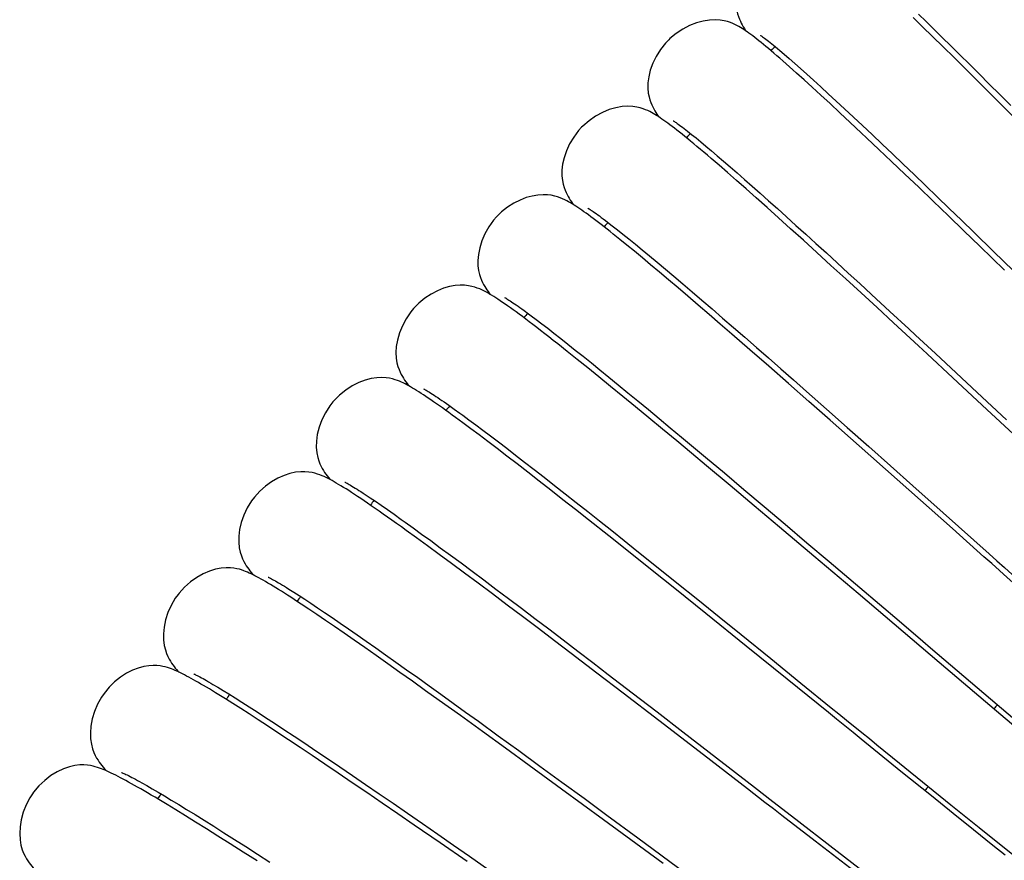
# Model space of a CAD drawing. Extents: x -559 to 3265, y -113 to 867.
# Tile 18 of 69: x 2774 to 2796, y 548 to 566. Entities that reach past the tile are written whole.
import ezdxf

# ---------------------------------------------------------------- set-up
doc = ezdxf.new("R2010")
doc.units = 0
doc.header["$LTSCALE"] = 2
doc.header["$MEASUREMENT"] = 0
doc.layers.get('0').update_dxf_attribs({"linetype": 'CONTINUOUS'})

msp = doc.modelspace()

# ---------------------------------------------------------------- linework, layer by layer
at = {"color": 7, "linetype": 'Continuous'}
for p, q in [((2794.248, 566.234), (2794.042, 566.435)), ((2794.158, 566.509), (2794.324, 566.347)), ((2794.468, 566.02), (2794.248, 566.234)), ((2794.324, 566.347), (2794.499, 566.177)), ((2794.699, 565.793), (2794.468, 566.02)), ((2794.499, 566.177), (2794.682, 565.998)), ((2794.682, 565.998), (2794.873, 565.809)), ((2794.944, 565.552), (2794.699, 565.793)), ((2794.873, 565.809), (2795.073, 565.612)), ((2791.092, 565.711), (2791.193, 565.625)), ((2791.193, 565.625), (2791.304, 565.529)), ((2795.073, 565.612), (2795.281, 565.406)), ((2791.304, 565.529), (2791.425, 565.423)), ((2791.425, 565.423), (2791.554, 565.308)), ((2795.2, 565.298), (2794.944, 565.552)), ((2795.281, 565.406), (2795.497, 565.191)), ((2791.464, 565.211), (2791.384, 565.282)), ((2791.631, 565.06), (2791.464, 565.211)), ((2791.554, 565.308), (2791.693, 565.184)), ((2791.693, 565.184), (2791.842, 565.05)), ((2795.469, 565.03), (2795.2, 565.298)), ((2795.497, 565.191), (2795.721, 564.967)), ((2791.81, 564.898), (2791.631, 565.06)), ((2791.842, 565.05), (2791.999, 564.907)), ((2795.75, 564.75), (2795.469, 565.03)), ((2795.721, 564.967), (2795.954, 564.734)), ((2792.001, 564.723), (2791.81, 564.898)), ((2791.999, 564.907), (2792.165, 564.754)), ((2792.204, 564.536), (2792.001, 564.723)), ((2792.165, 564.754), (2792.341, 564.592)), ((2796.043, 564.456), (2795.75, 564.75)), ((2795.954, 564.734), (2796.194, 564.492)), ((2792.42, 564.335), (2792.204, 564.536)), ((2792.341, 564.592), (2792.526, 564.42)), ((2792.65, 564.121), (2792.42, 564.335)), ((2792.526, 564.42), (2792.719, 564.239)), ((2796.348, 564.15), (2796.043, 564.456)), ((2792.719, 564.239), (2792.922, 564.049)), ((2792.922, 564.049), (2793.133, 563.85)), ((2789.103, 563.89), (2789.148, 563.854)), ((2789.148, 563.854), (2789.245, 563.777)), ((2793.133, 563.85), (2793.352, 563.643)), ((2789.245, 563.777), (2789.35, 563.69)), ((2789.35, 563.69), (2789.463, 563.596)), ((2793.283, 563.524), (2793.019, 563.774)), ((2793.352, 563.643), (2793.58, 563.426)), ((2789.463, 563.596), (2789.584, 563.494)), ((2789.579, 563.324), (2789.497, 563.394)), ((2789.584, 563.494), (2789.714, 563.384)), ((2793.561, 563.26), (2793.283, 563.524)), ((2793.58, 563.426), (2793.816, 563.202)), ((2789.753, 563.174), (2789.579, 563.324)), ((2789.714, 563.384), (2789.852, 563.266)), ((2789.939, 563.013), (2789.753, 563.174)), ((2789.852, 563.266), (2789.998, 563.14)), ((2793.854, 562.981), (2793.561, 563.26)), ((2793.816, 563.202), (2794.059, 562.969)), ((2790.138, 562.839), (2789.939, 563.013)), ((2789.998, 563.14), (2790.152, 563.005)), ((2790.152, 563.005), (2790.314, 562.863)), ((2794.162, 562.687), (2793.854, 562.981)), ((2794.059, 562.969), (2794.311, 562.728)), ((2790.35, 562.653), (2790.138, 562.839)), ((2790.314, 562.863), (2790.484, 562.713)), ((2790.575, 562.453), (2790.35, 562.653)), ((2790.484, 562.713), (2790.662, 562.555)), ((2790.662, 562.555), (2790.848, 562.39)), ((2794.483, 562.378), (2794.162, 562.687)), ((2794.311, 562.728), (2794.569, 562.479)), ((2790.814, 562.24), (2790.575, 562.453)), ((2790.848, 562.39), (2791.041, 562.216)), ((2794.817, 562.057), (2794.483, 562.378)), ((2794.569, 562.479), (2794.835, 562.223)), ((2791.067, 562.013), (2790.814, 562.24)), ((2791.041, 562.216), (2791.243, 562.035)), ((2794.835, 562.223), (2795.108, 561.959)), ((2787.242, 561.957), (2787.29, 561.92)), ((2787.29, 561.92), (2787.394, 561.84)), ((2791.334, 561.773), (2791.067, 562.013)), ((2791.243, 562.035), (2791.452, 561.847)), ((2795.161, 561.725), (2794.817, 562.057)), ((2795.108, 561.959), (2795.387, 561.689)), ((2787.394, 561.84), (2787.508, 561.751)), ((2787.564, 561.536), (2787.417, 561.654)), ((2787.508, 561.751), (2787.631, 561.653)), ((2787.631, 561.653), (2787.764, 561.546)), ((2791.616, 561.518), (2791.334, 561.773)), ((2791.452, 561.847), (2791.668, 561.651)), ((2791.668, 561.651), (2791.892, 561.447)), ((2795.514, 561.384), (2795.161, 561.725)), ((2795.387, 561.689), (2795.816, 561.272)), ((2787.72, 561.41), (2787.564, 561.536)), ((2787.764, 561.546), (2787.906, 561.43)), ((2791.912, 561.248), (2791.616, 561.518)), ((2791.892, 561.447), (2792.123, 561.237)), ((2787.885, 561.274), (2787.72, 561.41)), ((2788.059, 561.131), (2787.885, 561.274)), ((2787.906, 561.43), (2788.057, 561.306)), ((2788.057, 561.306), (2788.218, 561.173)), ((2792.224, 560.964), (2791.912, 561.248)), ((2792.123, 561.237), (2792.361, 561.019)), ((2796.054, 560.86), (2795.514, 561.384)), ((2795.816, 561.272), (2796.258, 560.843)), ((2788.242, 560.978), (2788.059, 561.131)), ((2788.218, 561.173), (2788.388, 561.031)), ((2788.388, 561.031), (2788.567, 560.881)), ((2792.361, 561.019), (2792.607, 560.794)), ((2788.435, 560.817), (2788.242, 560.978)), ((2788.636, 560.647), (2788.435, 560.817)), ((2788.567, 560.881), (2788.755, 560.722)), ((2792.551, 560.666), (2792.224, 560.964)), ((2792.607, 560.794), (2792.86, 560.561)), ((2788.847, 560.469), (2788.636, 560.647)), ((2788.755, 560.722), (2788.953, 560.554)), ((2792.891, 560.354), (2792.551, 560.666)), ((2789.067, 560.281), (2788.847, 560.469)), ((2788.953, 560.554), (2789.159, 560.379)), ((2789.159, 560.379), (2789.374, 560.194)), ((2792.86, 560.561), (2793.121, 560.321)), ((2793.242, 560.03), (2792.891, 560.354)), ((2789.295, 560.085), (2789.067, 560.281)), ((2789.374, 560.194), (2789.598, 560.002)), ((2793.121, 560.321), (2793.525, 559.948)), ((2785.447, 559.966), (2785.548, 559.892)), ((2789.533, 559.881), (2789.295, 560.085)), ((2789.598, 560.002), (2789.83, 559.801)), ((2793.604, 559.697), (2793.242, 560.03)), ((2785.548, 559.892), (2785.601, 559.852)), ((2785.601, 559.852), (2785.715, 559.767)), ((2785.715, 559.767), (2785.838, 559.674)), ((2789.78, 559.668), (2789.533, 559.881)), ((2789.83, 559.801), (2790.071, 559.592)), ((2785.838, 559.674), (2785.969, 559.573)), ((2785.969, 559.573), (2786.108, 559.465)), ((2790.035, 559.447), (2789.78, 559.668)), ((2790.071, 559.592), (2790.32, 559.376)), ((2786.108, 559.465), (2786.256, 559.349)), ((2786.256, 559.349), (2786.413, 559.225)), ((2790.433, 559.101), (2790.035, 559.447)), ((2790.32, 559.376), (2790.577, 559.151)), ((2794.089, 559.425), (2794.53, 559.016)), ((2786.401, 559.064), (2786.192, 559.229)), ((2786.622, 558.887), (2786.401, 559.064)), ((2786.413, 559.225), (2786.578, 559.094)), ((2786.578, 559.094), (2786.751, 558.955)), ((2790.851, 558.737), (2790.433, 559.101)), ((2790.577, 559.151), (2790.842, 558.92)), ((2786.856, 558.699), (2786.622, 558.887)), ((2786.751, 558.955), (2786.933, 558.809)), ((2790.842, 558.92), (2791.115, 558.68)), ((2794.915, 558.482), (2794.348, 559.009)), ((2794.53, 559.016), (2794.986, 558.592)), ((2787.101, 558.5), (2786.856, 558.699)), ((2786.933, 558.809), (2787.123, 558.656)), ((2787.123, 558.656), (2787.321, 558.495)), ((2791.286, 558.356), (2790.851, 558.737)), ((2791.115, 558.68), (2791.395, 558.434)), ((2787.359, 558.291), (2787.101, 558.5)), ((2787.321, 558.495), (2787.527, 558.327)), ((2791.395, 558.434), (2791.683, 558.181)), ((2795.669, 557.781), (2794.915, 558.482)), ((2794.986, 558.592), (2795.456, 558.154)), ((2787.629, 558.07), (2787.359, 558.291)), ((2787.527, 558.327), (2787.741, 558.151)), ((2791.738, 557.958), (2791.286, 558.356)), ((2791.683, 558.181), (2792.127, 557.788)), ((2787.91, 557.839), (2787.629, 558.07)), ((2787.741, 558.151), (2787.963, 557.969)), ((2787.963, 557.969), (2788.192, 557.779)), ((2792.205, 557.546), (2791.738, 557.958)), ((2795.456, 558.154), (2796.102, 557.55)), ((2783.682, 557.947), (2783.787, 557.873)), ((2783.787, 557.873), (2783.902, 557.791)), ((2788.202, 557.598), (2787.91, 557.839)), ((2788.192, 557.779), (2788.429, 557.583)), ((2792.127, 557.788), (2792.586, 557.383)), ((2796.77, 556.754), (2795.669, 557.781)), ((2784.098, 557.484), (2783.936, 557.603)), ((2784.093, 557.653), (2784.231, 557.552)), ((2784.231, 557.552), (2784.379, 557.442)), ((2788.505, 557.347), (2788.202, 557.598)), ((2788.429, 557.583), (2788.674, 557.379)), ((2792.851, 556.975), (2792.205, 557.546)), ((2784.271, 557.356), (2784.098, 557.484)), ((2784.454, 557.219), (2784.271, 557.356)), ((2784.379, 557.442), (2784.537, 557.324)), ((2784.537, 557.324), (2784.703, 557.199)), ((2788.819, 557.086), (2788.505, 557.347)), ((2788.674, 557.379), (2788.927, 557.169)), ((2792.586, 557.383), (2793.058, 556.964)), ((2784.648, 557.072), (2784.454, 557.219)), ((2784.703, 557.199), (2784.879, 557.065)), ((2789.144, 556.816), (2788.819, 557.086)), ((2788.927, 557.169), (2789.187, 556.952)), ((2784.853, 556.916), (2784.648, 557.072)), ((2785.068, 556.751), (2784.853, 556.916)), ((2784.879, 557.065), (2785.064, 556.924)), ((2785.064, 556.924), (2785.257, 556.775)), ((2789.187, 556.952), (2789.454, 556.728)), ((2793.69, 556.231), (2792.851, 556.975)), ((2793.058, 556.964), (2793.541, 556.535)), ((2785.295, 556.577), (2785.068, 556.751)), ((2785.257, 556.775), (2785.46, 556.619)), ((2789.478, 556.537), (2789.144, 556.816)), ((2789.454, 556.728), (2789.87, 556.38)), ((2785.532, 556.394), (2785.295, 556.577)), ((2785.46, 556.619), (2785.671, 556.455)), ((2785.671, 556.455), (2785.891, 556.284)), ((2789.995, 556.103), (2789.478, 556.537)), ((2793.541, 556.535), (2794.035, 556.095)), ((2785.779, 556.201), (2785.532, 556.394)), ((2785.891, 556.284), (2786.119, 556.105)), ((2789.87, 556.38), (2790.302, 556.016)), ((2794.905, 555.151), (2793.69, 556.231)), ((2786.037, 556), (2785.779, 556.201)), ((2786.305, 555.789), (2786.037, 556)), ((2786.119, 556.105), (2786.356, 555.919)), ((2790.532, 555.652), (2789.995, 556.103)), ((2790.302, 556.016), (2790.751, 555.638)), ((2794.035, 556.095), (2794.704, 555.499)), ((2781.941, 555.903), (2782.047, 555.832)), ((2782.047, 555.832), (2782.164, 555.753)), ((2786.583, 555.57), (2786.305, 555.789)), ((2786.356, 555.919), (2786.601, 555.726)), ((2782.164, 555.753), (2782.291, 555.666)), ((2782.291, 555.666), (2782.428, 555.571)), ((2782.428, 555.571), (2782.577, 555.467)), ((2786.871, 555.343), (2786.583, 555.57)), ((2786.601, 555.726), (2786.854, 555.526)), ((2791.086, 555.185), (2790.532, 555.652)), ((2790.751, 555.638), (2791.215, 555.245)), ((2786.854, 555.526), (2787.114, 555.319)), ((2782.82, 555.294), (2782.997, 555.167)), ((2782.997, 555.167), (2783.185, 555.03)), ((2787.32, 554.987), (2786.871, 555.343)), ((2787.114, 555.319), (2787.382, 555.106)), ((2791.846, 554.542), (2791.086, 555.185)), ((2791.215, 555.245), (2791.694, 554.839)), ((2783.074, 554.945), (2782.846, 555.11)), ((2783.317, 554.768), (2783.074, 554.945)), ((2783.185, 555.03), (2783.386, 554.884)), ((2787.787, 554.615), (2787.32, 554.987)), ((2787.382, 555.106), (2787.657, 554.887)), ((2783.575, 554.579), (2783.317, 554.768)), ((2783.386, 554.884), (2783.598, 554.729)), ((2783.598, 554.729), (2783.821, 554.564)), ((2787.657, 554.887), (2787.94, 554.662)), ((2791.694, 554.839), (2792.187, 554.421)), ((2783.848, 554.379), (2783.575, 554.579)), ((2783.821, 554.564), (2784.056, 554.391)), ((2788.273, 554.227), (2787.787, 554.615)), ((2787.94, 554.662), (2788.375, 554.313)), ((2792.823, 553.714), (2791.846, 554.542)), ((2784.134, 554.166), (2783.848, 554.379)), ((2784.056, 554.391), (2784.302, 554.208)), ((2788.375, 554.313), (2788.824, 553.952)), ((2792.187, 554.421), (2792.864, 553.846)), ((2784.435, 553.942), (2784.134, 554.166)), ((2784.302, 554.208), (2784.559, 554.016)), ((2788.774, 553.826), (2788.273, 554.227)), ((2784.749, 553.707), (2784.435, 553.942)), ((2784.559, 554.016), (2784.826, 553.815)), ((2789.463, 553.272), (2788.774, 553.826)), ((2788.824, 553.952), (2789.286, 553.581)), ((2792.864, 553.846), (2793.729, 553.11)), ((2780.252, 553.816), (2780.36, 553.748)), ((2780.36, 553.748), (2780.477, 553.673)), ((2780.477, 553.673), (2780.604, 553.59)), ((2785.075, 553.462), (2784.749, 553.707)), ((2784.826, 553.815), (2785.103, 553.607)), ((2785.103, 553.607), (2785.39, 553.39)), ((2780.693, 553.372), (2780.525, 553.483)), ((2780.604, 553.59), (2780.741, 553.5)), ((2780.741, 553.5), (2780.888, 553.402)), ((2780.888, 553.402), (2781.043, 553.297)), ((2785.414, 553.206), (2785.075, 553.462)), ((2785.39, 553.39), (2785.687, 553.166)), ((2789.286, 553.581), (2789.758, 553.199)), ((2780.871, 553.252), (2780.693, 553.372)), ((2781.06, 553.124), (2780.871, 553.252)), ((2781.043, 553.297), (2781.209, 553.185)), ((2781.209, 553.185), (2781.383, 553.065)), ((2785.763, 552.942), (2785.414, 553.206)), ((2790.35, 552.557), (2789.463, 553.272)), ((2789.758, 553.199), (2790.241, 552.809)), ((2781.261, 552.986), (2781.06, 553.124)), ((2781.474, 552.84), (2781.261, 552.986)), ((2781.383, 553.065), (2781.567, 552.939)), ((2785.687, 553.166), (2785.992, 552.934)), ((2781.697, 552.685), (2781.474, 552.84)), ((2781.567, 552.939), (2781.759, 552.805)), ((2781.759, 552.805), (2781.961, 552.664)), ((2786.122, 552.67), (2785.763, 552.942)), ((2785.992, 552.934), (2786.307, 552.694)), ((2790.241, 552.809), (2790.896, 552.279)), ((2781.932, 552.521), (2781.697, 552.685)), ((2782.178, 552.348), (2781.932, 552.521)), ((2781.961, 552.664), (2782.171, 552.517)), ((2786.49, 552.39), (2786.122, 552.67)), ((2786.307, 552.694), (2786.631, 552.447)), ((2791.256, 551.824), (2790.35, 552.557)), ((2782.171, 552.517), (2782.39, 552.362)), ((2782.436, 552.166), (2782.178, 552.348)), ((2782.39, 552.362), (2782.618, 552.201)), ((2787.055, 551.958), (2786.49, 552.39)), ((2786.631, 552.447), (2786.965, 552.192)), ((2782.704, 551.976), (2782.436, 552.166)), ((2782.618, 552.201), (2782.854, 552.034)), ((2786.965, 552.192), (2787.307, 551.93)), ((2790.896, 552.279), (2791.561, 551.74)), ((2782.983, 551.778), (2782.704, 551.976)), ((2782.854, 552.034), (2783.098, 551.859)), ((2787.635, 551.515), (2787.055, 551.958)), ((2787.307, 551.93), (2787.836, 551.523)), ((2778.577, 551.711), (2778.684, 551.648)), ((2778.684, 551.648), (2778.801, 551.577)), ((2783.273, 551.571), (2782.983, 551.778)), ((2783.098, 551.859), (2783.351, 551.679)), ((2783.351, 551.679), (2783.612, 551.492)), ((2778.854, 551.389), (2778.703, 551.482)), ((2778.801, 551.577), (2778.929, 551.498)), ((2778.929, 551.498), (2779.067, 551.412)), ((2783.573, 551.356), (2783.273, 551.571)), ((2783.612, 551.492), (2783.88, 551.298)), ((2788.42, 550.912), (2787.635, 551.515)), ((2787.836, 551.523), (2788.385, 551.101)), ((2795.977, 551.037), (2795.398, 551.528)), ((2795.451, 551.644), (2796.43, 550.812)), ((2779.016, 551.287), (2778.854, 551.389)), ((2779.189, 551.177), (2779.016, 551.287)), ((2779.067, 551.412), (2779.217, 551.317)), ((2779.217, 551.317), (2779.379, 551.214)), ((2779.379, 551.214), (2779.552, 551.102)), ((2784.041, 551.02), (2783.573, 551.356)), ((2783.88, 551.298), (2784.156, 551.099)), ((2779.374, 551.058), (2779.189, 551.177)), ((2779.572, 550.929), (2779.374, 551.058)), ((2779.552, 551.102), (2779.737, 550.982)), ((2784.528, 550.667), (2784.041, 551.02)), ((2784.156, 551.099), (2784.439, 550.894)), ((2788.385, 551.101), (2788.951, 550.665)), ((2796.542, 550.559), (2795.977, 551.037)), ((2779.784, 550.791), (2779.572, 550.929)), ((2779.737, 550.982), (2779.935, 550.852)), ((2780.009, 550.643), (2779.784, 550.791)), ((2779.935, 550.852), (2780.145, 550.713)), ((2784.439, 550.894), (2784.877, 550.577)), ((2789.408, 550.152), (2788.42, 550.912)), ((2780.248, 550.485), (2780.009, 550.643)), ((2780.145, 550.713), (2780.368, 550.566)), ((2780.368, 550.566), (2780.602, 550.409)), ((2785.034, 550.301), (2784.528, 550.667)), ((2784.877, 550.577), (2785.33, 550.247)), ((2788.951, 550.665), (2789.534, 550.215)), ((2780.501, 550.316), (2780.248, 550.485)), ((2780.602, 550.409), (2780.849, 550.244)), ((2780.768, 550.137), (2780.501, 550.316)), ((2781.049, 549.948), (2780.768, 550.137)), ((2780.849, 550.244), (2781.106, 550.07)), ((2785.557, 549.921), (2785.034, 550.301)), ((2785.33, 550.247), (2785.798, 549.906)), ((2790.384, 549.4), (2789.408, 550.152)), ((2789.534, 550.215), (2790.535, 549.441)), ((2781.343, 549.749), (2781.049, 549.948)), ((2781.106, 550.07), (2781.375, 549.888)), ((2786.274, 549.397), (2785.557, 549.921)), ((2793.738, 549.973), (2794.874, 549.052)), ((2781.652, 549.539), (2781.343, 549.749)), ((2781.375, 549.888), (2781.655, 549.698)), ((2781.655, 549.698), (2781.945, 549.501)), ((2785.798, 549.906), (2786.278, 549.554)), ((2794.442, 549.247), (2793.77, 549.789)), ((2777.008, 549.535), (2777.117, 549.474)), ((2777.117, 549.474), (2777.235, 549.405)), ((2781.974, 549.32), (2781.652, 549.539)), ((2781.945, 549.501), (2782.245, 549.295)), ((2786.278, 549.554), (2786.771, 549.194)), ((2777.235, 549.405), (2777.365, 549.33)), ((2777.365, 549.33), (2777.505, 549.246)), ((2782.31, 549.09), (2781.974, 549.32)), ((2782.245, 549.295), (2782.554, 549.083)), ((2787.198, 548.722), (2786.274, 549.397)), ((2777.383, 549.165), (2777.297, 549.216)), ((2777.565, 549.055), (2777.383, 549.165)), ((2777.505, 549.246), (2777.657, 549.155)), ((2777.76, 548.937), (2777.565, 549.055)), ((2777.657, 549.155), (2777.82, 549.056)), ((2777.82, 549.056), (2777.995, 548.949)), ((2782.66, 548.85), (2782.31, 549.09)), ((2782.554, 549.083), (2782.873, 548.863)), ((2786.771, 549.194), (2787.274, 548.824)), ((2794.92, 548.86), (2794.442, 549.247)), ((2794.874, 549.052), (2795.497, 548.549)), ((2777.969, 548.808), (2777.76, 548.937)), ((2777.995, 548.949), (2778.182, 548.834)), ((2778.182, 548.834), (2778.382, 548.71)), ((2783.023, 548.601), (2782.66, 548.85)), ((2782.873, 548.863), (2783.202, 548.636)), ((2787.274, 548.824), (2787.958, 548.321)), ((2795.374, 548.495), (2794.92, 548.86)), ((2778.193, 548.669), (2777.969, 548.808)), ((2778.432, 548.52), (2778.193, 548.669)), ((2778.382, 548.71), (2778.594, 548.577)), ((2783.202, 548.636), (2783.54, 548.403)), ((2788.518, 547.753), (2787.198, 548.722)), ((2791.353, 548.808), (2792.365, 548.025)), ((2778.687, 548.359), (2778.432, 548.52)), ((2778.594, 548.577), (2778.818, 548.435)), ((2778.818, 548.435), (2779.055, 548.285)), ((2783.592, 548.208), (2783.023, 548.601)), ((2783.54, 548.403), (2783.888, 548.162)), ((2795.801, 548.152), (2795.374, 548.495)), ((2795.497, 548.549), (2795.947, 548.187)), ((2778.958, 548.188), (2778.687, 548.359)), ((2779.246, 548.005), (2778.958, 548.188)), ((2779.055, 548.285), (2779.303, 548.127)), ((2784.189, 547.795), (2783.592, 548.208)), ((2787.958, 548.321), (2789.006, 547.55)), ((2792.739, 547.583), (2791.874, 548.25)), ((2795.947, 548.187), (2796.38, 547.84)), ((2779.55, 547.81), (2779.246, 548.005)), ((2779.303, 548.127), (2779.563, 547.96)), ((2779.563, 547.96), (2779.834, 547.786)), ((2783.888, 548.162), (2784.245, 547.914)), ((2792.365, 548.025), (2793.331, 547.28)), ((2796.07, 547.937), (2795.801, 548.152)), ((2784.245, 547.914), (2784.797, 547.529))]:
    msp.add_line(p, q, dxfattribs=at)
for points in [[(2790.13, 566.894), (2790.125, 566.773), (2790.133, 566.669), (2790.147, 566.585), (2790.164, 566.516), (2790.184, 566.456), (2790.204, 566.403), (2790.225, 566.357), (2790.245, 566.314), (2790.267, 566.272), (2790.289, 566.232), (2790.313, 566.192), (2790.337, 566.152), (2790.344, 566.141)], [(2790.003, 566.327), (2789.94, 566.348), (2789.866, 566.366), (2789.777, 566.381), (2789.667, 566.388), (2789.539, 566.382), (2789.4, 566.359), (2789.255, 566.32), (2789.103, 566.261), (2788.952, 566.183), (2788.807, 566.087), (2788.669, 565.972), (2788.641, 565.946)], [(2790.147, 566.262), (2790.104, 566.284), (2790.058, 566.305), (2790.003, 566.327)], [(2790.262, 566.195), (2790.225, 566.218), (2790.188, 566.24), (2790.147, 566.262)], [(2791.384, 565.282), (2791.308, 565.35), (2791.234, 565.415), (2791.162, 565.478), (2791.094, 565.537), (2791.028, 565.594), (2790.964, 565.649), (2790.903, 565.701), (2790.844, 565.75), (2790.788, 565.797), (2790.734, 565.842), (2790.683, 565.884), (2790.633, 565.924), (2790.585, 565.962), (2790.54, 565.997), (2790.496, 566.031), (2790.454, 566.062), (2790.413, 566.092), (2790.374, 566.12), (2790.336, 566.146), (2790.299, 566.171), (2790.262, 566.195)], [(2790.666, 566.044), (2790.667, 566.043), (2790.672, 566.04), (2790.683, 566.033), (2790.697, 566.024), (2790.714, 566.012), (2790.734, 565.997), (2790.758, 565.98), (2790.785, 565.96)], [(2788.641, 565.946), (2788.57, 565.871), (2788.457, 565.728), (2788.364, 565.579), (2788.289, 565.426), (2788.235, 565.273), (2788.2, 565.128), (2788.183, 564.995)], [(2790.785, 565.96), (2790.814, 565.937), (2790.846, 565.912), (2790.881, 565.885), (2790.918, 565.855), (2790.958, 565.823), (2791, 565.788)], [(2791, 565.788), (2791.045, 565.751), (2791.092, 565.711)], [(2788.183, 564.995), (2788.181, 564.874), (2788.191, 564.77), (2788.207, 564.687), (2788.226, 564.618), (2788.247, 564.558), (2788.269, 564.506), (2788.29, 564.461), (2788.312, 564.418), (2788.335, 564.377), (2788.357, 564.339), (2788.381, 564.3), (2788.406, 564.26), (2788.415, 564.247)], [(2788.014, 564.442), (2787.941, 564.46), (2787.852, 564.473), (2787.742, 564.478), (2787.614, 564.47), (2787.476, 564.446), (2787.33, 564.403), (2787.178, 564.341), (2787.027, 564.259), (2786.882, 564.159), (2786.746, 564.04), (2786.717, 564.012)], [(2788.222, 564.36), (2788.179, 564.381), (2788.132, 564.402), (2788.077, 564.422), (2788.014, 564.442)], [(2788.338, 564.296), (2788.3, 564.318), (2788.262, 564.339), (2788.222, 564.36)], [(2789.497, 563.394), (2789.417, 563.462), (2789.34, 563.526), (2789.266, 563.588), (2789.195, 563.648), (2789.126, 563.704), (2789.061, 563.758), (2788.997, 563.81), (2788.937, 563.858), (2788.878, 563.905), (2788.823, 563.949), (2788.769, 563.991), (2788.718, 564.03), (2788.669, 564.067), (2788.622, 564.102), (2788.577, 564.135), (2788.534, 564.166), (2788.492, 564.195), (2788.452, 564.223), (2788.413, 564.248), (2788.375, 564.273), (2788.338, 564.296)], [(2788.739, 564.158), (2788.739, 564.157), (2788.744, 564.155), (2788.754, 564.149), (2788.767, 564.14), (2788.783, 564.129), (2788.803, 564.116), (2788.826, 564.1), (2788.852, 564.082), (2788.881, 564.061)], [(2788.881, 564.061), (2788.912, 564.038), (2788.946, 564.013), (2788.982, 563.985), (2789.02, 563.956), (2789.06, 563.924), (2789.103, 563.89)], [(2793.019, 563.774), (2792.893, 563.893), (2792.65, 564.121)], [(2786.717, 564.012), (2786.652, 563.941), (2786.543, 563.798), (2786.454, 563.649), (2786.382, 563.495), (2786.33, 563.342), (2786.297, 563.197), (2786.282, 563.064)], [(2786.282, 563.064), (2786.282, 562.942), (2786.293, 562.838), (2786.31, 562.754), (2786.331, 562.685), (2786.353, 562.624), (2786.375, 562.572), (2786.397, 562.527), (2786.42, 562.484), (2786.443, 562.444), (2786.467, 562.405), (2786.492, 562.367), (2786.518, 562.328), (2786.532, 562.308)], [(2786.123, 562.495), (2786.049, 562.511), (2785.964, 562.521), (2785.866, 562.524), (2785.754, 562.517), (2785.629, 562.495), (2785.497, 562.459), (2785.36, 562.406), (2785.22, 562.335), (2785.083, 562.248), (2784.952, 562.144), (2784.839, 562.034)], [(2786.345, 562.413), (2786.298, 562.434), (2786.246, 562.456), (2786.188, 562.476), (2786.123, 562.495)], [(2786.471, 562.345), (2786.43, 562.368), (2786.388, 562.391), (2786.345, 562.413)], [(2787.417, 561.654), (2787.347, 561.71), (2787.279, 561.763), (2787.214, 561.815), (2787.151, 561.864), (2787.09, 561.911), (2787.031, 561.956), (2786.974, 561.998), (2786.92, 562.039), (2786.868, 562.077), (2786.818, 562.114), (2786.769, 562.149), (2786.723, 562.181), (2786.678, 562.212), (2786.634, 562.242), (2786.592, 562.27), (2786.551, 562.296), (2786.511, 562.321), (2786.471, 562.345)], [(2786.857, 562.227), (2786.858, 562.226), (2786.863, 562.223), (2786.873, 562.217), (2786.887, 562.209), (2786.904, 562.198), (2786.925, 562.185), (2786.949, 562.169), (2786.976, 562.15), (2787.006, 562.13)], [(2787.006, 562.13), (2787.039, 562.107), (2787.074, 562.081), (2787.112, 562.054), (2787.153, 562.024), (2787.196, 561.991), (2787.242, 561.957)], [(2784.839, 562.034), (2784.775, 561.96), (2784.669, 561.814), (2784.583, 561.662), (2784.515, 561.507), (2784.467, 561.352), (2784.438, 561.207), (2784.426, 561.073), (2784.429, 560.951), (2784.443, 560.848), (2784.462, 560.765), (2784.484, 560.697), (2784.508, 560.637), (2784.531, 560.586), (2784.554, 560.541), (2784.578, 560.5), (2784.602, 560.46), (2784.626, 560.422), (2784.652, 560.385), (2784.678, 560.347), (2784.693, 560.326)], [(2785.562, 559.717), (2785.485, 559.775), (2785.411, 559.831), (2785.34, 559.884), (2785.271, 559.934), (2785.206, 559.981), (2785.144, 560.026), (2785.084, 560.069), (2785.027, 560.109), (2784.972, 560.147), (2784.92, 560.182), (2784.87, 560.215), (2784.822, 560.247), (2784.776, 560.276), (2784.731, 560.304), (2784.687, 560.33), (2784.645, 560.354), (2784.602, 560.378), (2784.559, 560.4), (2784.514, 560.422), (2784.467, 560.443), (2784.414, 560.463), (2784.357, 560.483), (2784.292, 560.5), (2784.218, 560.515), (2784.134, 560.525), (2784.038, 560.527), (2783.926, 560.518), (2783.801, 560.495), (2783.669, 560.457), (2783.532, 560.401), (2783.392, 560.328), (2783.256, 560.238), (2783.125, 560.131), (2783.009, 560.012)], [(2785.02, 560.252), (2785.021, 560.252), (2785.026, 560.249), (2785.036, 560.244), (2785.05, 560.236), (2785.067, 560.225), (2785.088, 560.212), (2785.112, 560.197), (2785.139, 560.18), (2785.169, 560.16), (2785.202, 560.139), (2785.237, 560.115), (2785.274, 560.089), (2785.314, 560.061), (2785.356, 560.031), (2785.401, 560), (2785.447, 559.966)], [(2783.008, 560.012), (2782.944, 559.934), (2782.841, 559.784), (2782.759, 559.63), (2782.695, 559.472), (2782.651, 559.315), (2782.626, 559.169), (2782.618, 559.036)], [(2793.525, 559.948), (2793.945, 559.559), (2794.089, 559.425)], [(2785.726, 559.592), (2785.643, 559.656), (2785.562, 559.717)], [(2794.348, 559.009), (2794.16, 559.183), (2793.604, 559.697)], [(2786.192, 559.229), (2786.093, 559.307), (2785.996, 559.383), (2785.903, 559.455), (2785.813, 559.525), (2785.726, 559.592)], [(2782.618, 559.036), (2782.625, 558.915), (2782.641, 558.812), (2782.663, 558.73), (2782.686, 558.663), (2782.711, 558.605), (2782.736, 558.554), (2782.76, 558.51), (2782.785, 558.469), (2782.81, 558.43), (2782.835, 558.392), (2782.862, 558.355), (2782.89, 558.317), (2782.902, 558.301)], [(2782.543, 558.455), (2782.477, 558.47), (2782.4, 558.482), (2782.309, 558.488), (2782.198, 558.483), (2782.071, 558.465), (2781.936, 558.429), (2781.796, 558.375), (2781.651, 558.302), (2781.508, 558.21), (2781.373, 558.1), (2781.247, 557.973), (2781.225, 557.948)], [(2782.696, 558.403), (2782.65, 558.421), (2782.601, 558.438), (2782.543, 558.455)], [(2782.82, 558.346), (2782.78, 558.366), (2782.739, 558.385), (2782.696, 558.403)], [(2783.936, 557.603), (2783.859, 557.659), (2783.785, 557.713), (2783.713, 557.765), (2783.643, 557.814), (2783.576, 557.862), (2783.512, 557.907), (2783.45, 557.95), (2783.39, 557.991), (2783.332, 558.031), (2783.277, 558.068), (2783.224, 558.103), (2783.172, 558.137), (2783.123, 558.168), (2783.075, 558.199), (2783.029, 558.227), (2782.985, 558.253), (2782.942, 558.279), (2782.901, 558.302), (2782.86, 558.324), (2782.82, 558.346)], [(2783.23, 558.236), (2783.231, 558.235), (2783.237, 558.232), (2783.249, 558.226), (2783.264, 558.218), (2783.282, 558.207), (2783.305, 558.194), (2783.33, 558.179), (2783.358, 558.162)], [(2783.358, 558.162), (2783.39, 558.142), (2783.424, 558.12), (2783.461, 558.096), (2783.5, 558.07), (2783.542, 558.042), (2783.586, 558.012)], [(2783.586, 558.012), (2783.633, 557.981), (2783.682, 557.947)], [(2781.225, 557.948), (2781.159, 557.864), (2781.06, 557.71), (2780.98, 557.55), (2780.921, 557.388), (2780.881, 557.228), (2780.861, 557.079), (2780.859, 556.945)], [(2783.902, 557.791), (2784.027, 557.701), (2784.093, 557.653)], [(2780.859, 556.945), (2780.869, 556.825), (2780.89, 556.724), (2780.914, 556.645), (2780.939, 556.581), (2780.965, 556.525), (2780.992, 556.475), (2781.017, 556.432), (2781.043, 556.392), (2781.07, 556.353), (2781.097, 556.315), (2781.125, 556.278), (2781.155, 556.239), (2781.159, 556.235)], [(2780.765, 556.388), (2780.692, 556.4), (2780.609, 556.407), (2780.514, 556.406), (2780.403, 556.394), (2780.278, 556.367), (2780.147, 556.324), (2780.012, 556.264), (2779.873, 556.185), (2779.739, 556.089), (2779.611, 555.976), (2779.491, 555.843)], [(2780.985, 556.319), (2780.936, 556.338), (2780.885, 556.356), (2780.829, 556.373), (2780.765, 556.388)], [(2781.074, 556.278), (2781.03, 556.299), (2780.985, 556.319)], [(2782.246, 555.536), (2782.159, 555.597), (2782.074, 555.655), (2781.993, 555.71), (2781.916, 555.763), (2781.842, 555.813), (2781.77, 555.86), (2781.702, 555.905), (2781.637, 555.948), (2781.575, 555.988), (2781.515, 556.026), (2781.458, 556.061), (2781.403, 556.095), (2781.351, 556.126), (2781.301, 556.156), (2781.253, 556.183), (2781.207, 556.209), (2781.162, 556.234), (2781.118, 556.256), (2781.074, 556.278)], [(2781.488, 556.177), (2781.489, 556.177), (2781.495, 556.174), (2781.506, 556.168), (2781.521, 556.161), (2781.54, 556.151), (2781.562, 556.139), (2781.587, 556.124), (2781.616, 556.108)], [(2781.616, 556.108), (2781.647, 556.089), (2781.682, 556.068), (2781.718, 556.046), (2781.758, 556.021), (2781.8, 555.994), (2781.844, 555.966)], [(2779.491, 555.842), (2779.429, 555.761), (2779.334, 555.607), (2779.259, 555.449), (2779.203, 555.288), (2779.166, 555.13), (2779.148, 554.983), (2779.147, 554.849), (2779.159, 554.728), (2779.18, 554.627), (2779.205, 554.546), (2779.232, 554.48), (2779.259, 554.423), (2779.287, 554.373), (2779.313, 554.331), (2779.34, 554.291), (2779.367, 554.252), (2779.394, 554.216), (2779.422, 554.18), (2779.452, 554.143), (2779.465, 554.129)], [(2781.844, 555.966), (2781.891, 555.935), (2781.941, 555.903)], [(2782.846, 555.11), (2782.737, 555.189), (2782.632, 555.264), (2782.53, 555.336), (2782.432, 555.406), (2782.337, 555.472), (2782.246, 555.536)], [(2782.577, 555.467), (2782.736, 555.354), (2782.82, 555.294)], [(2794.704, 555.499), (2795.72, 554.592), (2795.889, 554.441), (2796.058, 554.29), (2796.227, 554.14), (2796.728, 553.692)], [(2796.626, 553.619), (2796.119, 554.07), (2795.948, 554.223), (2795.776, 554.376), (2795.602, 554.53), (2794.905, 555.151)], [(2779.103, 554.265), (2779.037, 554.277), (2778.961, 554.285), (2778.87, 554.287), (2778.761, 554.278), (2778.635, 554.254), (2778.501, 554.213), (2778.363, 554.154), (2778.22, 554.074), (2778.082, 553.976), (2777.951, 553.86), (2777.83, 553.727), (2777.806, 553.697)], [(2779.255, 554.22), (2779.209, 554.236), (2779.16, 554.251), (2779.103, 554.265)], [(2779.38, 554.169), (2779.34, 554.187), (2779.299, 554.204), (2779.255, 554.22)], [(2780.525, 553.483), (2780.446, 553.535), (2780.369, 553.586), (2780.295, 553.634), (2780.223, 553.68), (2780.155, 553.724), (2780.088, 553.766), (2780.024, 553.806), (2779.963, 553.844), (2779.903, 553.881), (2779.846, 553.915), (2779.791, 553.948), (2779.739, 553.979), (2779.688, 554.008), (2779.639, 554.036), (2779.593, 554.062), (2779.548, 554.086), (2779.504, 554.109), (2779.462, 554.13), (2779.421, 554.15), (2779.38, 554.169)], [(2779.795, 554.078), (2779.796, 554.078), (2779.802, 554.075), (2779.813, 554.07), (2779.828, 554.063), (2779.847, 554.054), (2779.869, 554.042), (2779.895, 554.028), (2779.923, 554.012)], [(2779.923, 554.012), (2779.955, 553.994), (2779.99, 553.975), (2780.027, 553.953), (2780.067, 553.929), (2780.11, 553.904)], [(2780.11, 553.904), (2780.155, 553.876), (2780.202, 553.847), (2780.252, 553.816)], [(2777.806, 553.697), (2777.745, 553.612), (2777.654, 553.455), (2777.583, 553.295), (2777.531, 553.133), (2777.498, 552.974), (2777.484, 552.826), (2777.486, 552.692), (2777.501, 552.571), (2777.525, 552.47), (2777.553, 552.39), (2777.581, 552.325), (2777.61, 552.269), (2777.638, 552.221), (2777.664, 552.18), (2777.691, 552.142), (2777.718, 552.106), (2777.745, 552.071), (2777.773, 552.037), (2777.802, 552.003), (2777.82, 551.983)], [(2794.015, 552.703), (2793.816, 552.872), (2793.617, 553.041), (2792.823, 553.714)], [(2793.729, 553.11), (2794.251, 552.666), (2794.424, 552.518), (2795.451, 551.644)], [(2795.398, 551.528), (2794.611, 552.196), (2794.413, 552.365), (2794.015, 552.703)], [(2778.703, 551.482), (2778.632, 551.526), (2778.563, 551.568), (2778.497, 551.608), (2778.433, 551.647), (2778.371, 551.683), (2778.312, 551.718), (2778.254, 551.751), (2778.199, 551.783), (2778.146, 551.813), (2778.094, 551.842), (2778.044, 551.869), (2777.996, 551.895), (2777.949, 551.919), (2777.905, 551.942), (2777.861, 551.963), (2777.819, 551.984), (2777.779, 552.002), (2777.739, 552.02), (2777.698, 552.037), (2777.658, 552.052), (2777.617, 552.067), (2777.572, 552.081), (2777.524, 552.095), (2777.471, 552.107), (2777.41, 552.118), (2777.339, 552.126), (2777.257, 552.128), (2777.162, 552.123), (2777.051, 552.105), (2776.927, 552.071), (2776.798, 552.021), (2776.666, 551.954), (2776.533, 551.869), (2776.404, 551.767), (2776.283, 551.648), (2776.172, 551.512)], [(2778.153, 551.94), (2778.154, 551.94), (2778.161, 551.937), (2778.173, 551.932), (2778.188, 551.924), (2778.208, 551.915), (2778.231, 551.904), (2778.258, 551.89), (2778.288, 551.874), (2778.321, 551.857), (2778.357, 551.837), (2778.396, 551.816), (2778.437, 551.792), (2778.481, 551.767), (2778.528, 551.74), (2778.577, 551.711)], [(2793.77, 549.789), (2792.891, 550.501), (2792.712, 550.646), (2792.531, 550.792), (2792.35, 550.939), (2792.168, 551.086), (2791.256, 551.824)], [(2791.561, 551.74), (2792.232, 551.195), (2792.401, 551.059), (2792.569, 550.922), (2792.904, 550.65)], [(2776.172, 551.512), (2776.116, 551.43), (2776.028, 551.272), (2775.96, 551.111), (2775.911, 550.948), (2775.882, 550.789), (2775.87, 550.641), (2775.875, 550.507), (2775.892, 550.386), (2775.918, 550.285), (2775.947, 550.205), (2775.977, 550.14), (2776.008, 550.084), (2776.038, 550.035), (2776.066, 549.994), (2776.094, 549.955), (2776.123, 549.918), (2776.152, 549.883), (2776.182, 549.848), (2776.214, 549.813), (2776.227, 549.799)], [(2792.904, 550.65), (2793.072, 550.514), (2793.239, 550.378), (2793.738, 549.973)], [(2775.87, 549.916), (2775.804, 549.926), (2775.728, 549.932), (2775.638, 549.931), (2775.53, 549.918), (2775.406, 549.891), (2775.275, 549.845), (2775.138, 549.781), (2774.998, 549.695), (2774.862, 549.59), (2774.733, 549.468), (2774.616, 549.327), (2774.59, 549.29)], [(2776.025, 549.877), (2775.978, 549.891), (2775.928, 549.904), (2775.87, 549.916)], [(2776.154, 549.83), (2776.112, 549.847), (2776.069, 549.862), (2776.025, 549.877)], [(2777.297, 549.216), (2777.214, 549.265), (2777.134, 549.312), (2777.057, 549.357), (2776.983, 549.4), (2776.912, 549.441), (2776.843, 549.48), (2776.777, 549.517), (2776.714, 549.552), (2776.653, 549.585), (2776.594, 549.617), (2776.537, 549.647), (2776.483, 549.676), (2776.43, 549.703), (2776.38, 549.728), (2776.332, 549.751), (2776.285, 549.773), (2776.24, 549.793), (2776.197, 549.812), (2776.154, 549.83)], [(2776.56, 549.764), (2776.561, 549.764), (2776.565, 549.762), (2776.575, 549.758), (2776.589, 549.752), (2776.607, 549.745), (2776.628, 549.735), (2776.653, 549.723), (2776.681, 549.709)], [(2776.681, 549.709), (2776.712, 549.694), (2776.747, 549.677), (2776.783, 549.657), (2776.823, 549.636), (2776.865, 549.614), (2776.91, 549.589)], [(2776.91, 549.589), (2776.958, 549.563), (2777.008, 549.535)], [(2774.59, 549.29), (2774.536, 549.207), (2774.452, 549.048), (2774.388, 548.885), (2774.343, 548.722), (2774.317, 548.562), (2774.309, 548.414), (2774.316, 548.279), (2774.336, 548.159), (2774.364, 548.059), (2774.395, 547.979), (2774.427, 547.914), (2774.458, 547.859), (2774.489, 547.811), (2774.519, 547.77), (2774.548, 547.732), (2774.578, 547.696), (2774.607, 547.662), (2774.638, 547.628), (2774.67, 547.594), (2774.685, 547.579)], [(2791.874, 548.25), (2791.143, 548.814), (2790.955, 548.959), (2790.766, 549.105), (2790.384, 549.4)], [(2790.535, 549.441), (2790.943, 549.125), (2791.353, 548.808)]]:
    msp.add_lwpolyline(points, dxfattribs=at)
for radius, start, end in [(111.75, 135.10388, 135.17026), (111.75, 136.47764, 136.54449), (111.75, 137.85094, 137.91795), (111.75, 139.22301, 139.29044), (111.75, 140.59504, 140.66254), (111.75, 141.96541, 142.03322), (111.75, 143.336, 143.40386), (111.75, 144.70463, 144.77276), (98.25, 139.09125, 139.16237), (111.75, 146.07366, 146.14179), (98.25, 140.4696, 140.54057)]:
    msp.add_arc((2870.154, 486.922), radius, start, end, dxfattribs=at)

doc.saveas('drawing.dxf')
